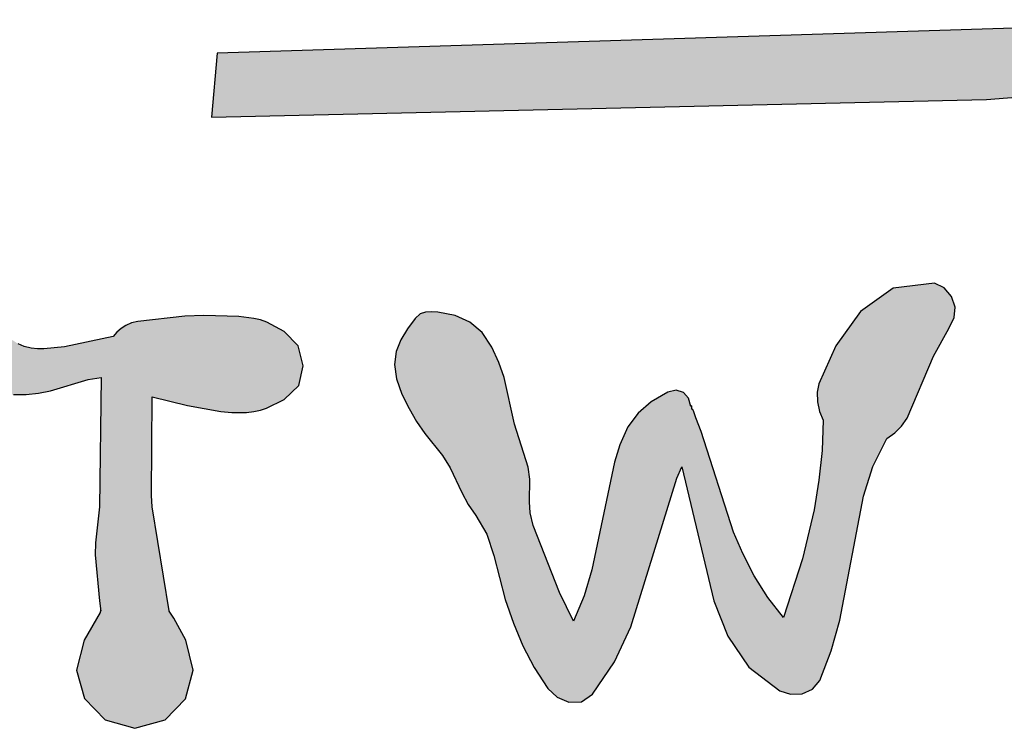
# Model space of a CAD drawing. Extents: x 1.5 to 29.6, y -198.1 to -103.6.
# Tile 34 of 35: x 20.1 to 24.8, y -109.2 to -105.9. Entities that reach past the tile are written whole.
import ezdxf

# ---------------------------------------------------------------- set-up
doc = ezdxf.new("R2010")
doc.units = 0
doc.layers.add('LAYER_3', color=7, linetype='CONTINUOUS')

# ---------------------------------------------------------------- blocks, each defined once
blk = doc.blocks.new('*U11')
at = {"layer": 'LAYER_3', "color": 1}
for points in [[(24.278, -107.8471), (24.2478, -107.1761), (24.278, -107.1545)], [(24.2855, -107.8419), (24.278, -107.1545), (24.2855, -107.1536)], [(24.278, -107.8471), (24.278, -107.1545), (24.2855, -107.8419)], [(24.3179, -107.8093), (24.2855, -107.1536), (24.3179, -107.1499)], [(24.2855, -107.8419), (24.2855, -107.1536), (24.3179, -107.8093)], [(24.3445, -107.7713), (24.3179, -107.1499), (24.3445, -107.1469)], [(24.3179, -107.8093), (24.3179, -107.1499), (24.3445, -107.7713)], [(24.4689, -107.4783), (24.3445, -107.1469), (24.4689, -107.1326)], [(24.3445, -107.7713), (24.3445, -107.1469), (24.4689, -107.4783)], [(24.4737, -107.4698), (24.4689, -107.1326), (24.4737, -107.132)], [(24.4689, -107.4783), (24.4689, -107.1326), (24.4737, -107.4698)], [(24.4737, -107.4698), (24.4737, -107.132), (24.519, -107.3878)], [(24.519, -107.3878), (24.4737, -107.132), (24.519, -107.1531)], [(24.519, -107.3878), (24.519, -107.1531), (24.5417, -107.3466)], [(24.5417, -107.3466), (24.519, -107.1531), (24.5417, -107.1803)], [(24.2478, -107.868), (24.1816, -107.2234), (24.2478, -107.1761)], [(24.2478, -107.868), (24.2478, -107.1761), (24.278, -107.8471)], [(24.5417, -107.3466), (24.5417, -107.1803), (24.5535, -107.3216)], [(24.5535, -107.3216), (24.5417, -107.1803), (24.5535, -107.1943)], [(24.5535, -107.3216), (24.5535, -107.1943), (24.5661, -107.2948)], [(24.5661, -107.2948), (24.5535, -107.1943), (24.5661, -107.2303)], [(24.1229, -108.2119), (24.0255, -107.4017), (24.1229, -107.2654)], [(24.1364, -108.1408), (24.1229, -107.2654), (24.1364, -107.2558)], [(24.1229, -108.2119), (24.1229, -107.2654), (24.1364, -108.1408)], [(24.1816, -108.0006), (24.1364, -107.2558), (24.1816, -107.2234)], [(24.1364, -108.1408), (24.1364, -107.2558), (24.1816, -108.0006)], [(24.1816, -108.0006), (24.1816, -107.2234), (24.2478, -107.868)], [(24.5661, -107.2948), (24.5661, -107.2303), (24.5712, -107.2449)], [(22.0124, -107.7762), (21.9835, -107.3383), (22.0124, -107.2992)], [(22.0191, -107.7877), (22.0124, -107.2992), (22.0191, -107.293)], [(22.0124, -107.7762), (22.0124, -107.2992), (22.0191, -107.7877)], [(22.0358, -107.8112), (22.0191, -107.293), (22.0358, -107.2774)], [(22.0191, -107.7877), (22.0191, -107.293), (22.0358, -107.8112)], [(22.0588, -107.8436), (22.0358, -107.2774), (22.0588, -107.2689)], [(22.0358, -107.8112), (22.0358, -107.2774), (22.0588, -107.8436)], [(22.0608, -107.8462), (22.0588, -107.2689), (22.0608, -107.2682)], [(22.0588, -107.8436), (22.0588, -107.2689), (22.0608, -107.8462)], [(22.0885, -107.8808), (22.0608, -107.2682), (22.0885, -107.267)], [(22.0608, -107.8462), (22.0608, -107.2682), (22.0885, -107.8808)], [(22.0885, -107.8808), (22.0885, -107.267), (22.1198, -107.92)], [(22.1198, -107.92), (22.0885, -107.267), (22.1198, -107.2693)], [(22.1198, -107.92), (22.1198, -107.2693), (22.1423, -107.9481)], [(22.1423, -107.9481), (22.1198, -107.2693), (22.1423, -107.2733)], [(22.1423, -107.9481), (22.1423, -107.2733), (22.1784, -108.0076)], [(22.1784, -108.0076), (22.1423, -107.2733), (22.1784, -107.2798)], [(22.1784, -108.0076), (22.1784, -107.2798), (22.2025, -108.059)], [(22.2025, -108.059), (22.1784, -107.2798), (22.2025, -107.2842)], [(22.2025, -108.059), (22.2025, -107.2842), (22.2331, -108.1242)], [(22.2331, -108.1242), (22.2025, -107.2842), (22.2331, -107.2981)], [(22.2331, -108.1242), (22.2331, -107.2981), (22.2633, -108.1805)], [(22.2633, -108.1805), (22.2331, -107.2981), (22.2633, -107.3119)], [(22.2633, -108.1805), (22.2633, -107.3119), (22.2723, -108.1932)], [(22.2723, -108.1932), (22.2633, -107.3119), (22.2723, -107.316)], [(21.9759, -107.7107), (21.9498, -107.3915), (21.9759, -107.3486)], [(21.9835, -107.7264), (21.9759, -107.3486), (21.9835, -107.3383)], [(21.9759, -107.7107), (21.9759, -107.3486), (21.9835, -107.7264)], [(21.9835, -107.7264), (21.9835, -107.3383), (22.0124, -107.7762)], [(22.2723, -108.1932), (22.2723, -107.316), (22.3002, -108.2332)], [(22.3002, -108.2332), (22.2723, -107.316), (22.3002, -107.3402)], [(22.3002, -108.2332), (22.3002, -107.3402), (22.3297, -108.2832)], [(22.3297, -108.2832), (22.3002, -107.3402), (22.3297, -107.3658)], [(21.9447, -107.6427), (21.9248, -107.4511), (21.9447, -107.3999)], [(21.9498, -107.6572), (21.9447, -107.3999), (21.9498, -107.3915)], [(21.9447, -107.6427), (21.9447, -107.3999), (21.9498, -107.6572)], [(21.9498, -107.6572), (21.9498, -107.3915), (21.9759, -107.7107)], [(22.3297, -108.2832), (22.3297, -107.3658), (22.3521, -108.3213)], [(22.3521, -108.3213), (22.3297, -107.3658), (22.3521, -107.3995)], [(22.3521, -108.3213), (22.3521, -107.3995), (22.3756, -108.3917)], [(22.3756, -108.3917), (22.3521, -107.3995), (22.3756, -107.4349)], [(24.0255, -108.7293), (24.0063, -107.4285), (24.0255, -107.4017)], [(24.0255, -108.7293), (24.0255, -107.4017), (24.1229, -108.2119)], [(21.9248, -107.5857), (21.9231, -107.4555), (21.9248, -107.4511)], [(21.9248, -107.5857), (21.9248, -107.4511), (21.9447, -107.6427)], [(22.3756, -108.3917), (22.3756, -107.4349), (22.3861, -108.4231)], [(22.3861, -108.4231), (22.3756, -107.4349), (22.3861, -107.4579)], [(24.0063, -108.7975), (23.9846, -107.4768), (24.0063, -107.4285)], [(24.0063, -108.7975), (24.0063, -107.4285), (24.0255, -108.7293)], [(21.9231, -107.5739), (21.9149, -107.5174), (21.9231, -107.4555)], [(21.9231, -107.5739), (21.9231, -107.4555), (21.9248, -107.5857)], [(22.3861, -108.4231), (22.3861, -107.4579), (22.4086, -108.5107)], [(22.4086, -108.5107), (22.3861, -107.4579), (22.4086, -107.5073)], [(23.9846, -108.8742), (23.9459, -107.5635), (23.9846, -107.4768)], [(23.9846, -108.8742), (23.9846, -107.4768), (24.0063, -108.7975)], [(22.4086, -108.5107), (22.4086, -107.5073), (22.4337, -108.6088)], [(22.4337, -108.6088), (22.4086, -107.5073), (22.4337, -107.5794)], [(22.4337, -108.6088), (22.4337, -107.5794), (22.4394, -108.6311)], [(22.4394, -108.6311), (22.4337, -107.5794), (22.4394, -107.605)], [(23.9408, -107.7697), (23.9295, -107.6), (23.9408, -107.5748)], [(23.9459, -107.7818), (23.9408, -107.5748), (23.9459, -107.5635)], [(23.9408, -107.7697), (23.9408, -107.5748), (23.9459, -107.7818)], [(23.9459, -108.9732), (23.9459, -107.5635), (23.9846, -108.8742)], [(22.4394, -108.6311), (22.4394, -107.605), (22.4786, -108.7431)], [(22.4786, -108.7431), (22.4394, -107.605), (22.4786, -107.7806)], [(23.2498, -108.0665), (23.2093, -107.648), (23.2498, -107.6383)], [(23.2498, -108.0665), (23.2498, -107.6383), (23.253, -108.0562)], [(23.253, -108.0562), (23.2498, -107.6383), (23.253, -107.6394)], [(23.253, -108.0562), (23.253, -107.6394), (23.2755, -108.0021)], [(23.2755, -108.0021), (23.253, -107.6394), (23.2755, -107.647)], [(23.926, -107.7297), (23.9184, -107.6445), (23.926, -107.608)], [(23.9261, -107.7305), (23.926, -107.608), (23.9261, -107.6076)], [(23.926, -107.7297), (23.926, -107.608), (23.9261, -107.7305)], [(23.928, -107.7395), (23.9261, -107.6076), (23.928, -107.6033)], [(23.9261, -107.7305), (23.9261, -107.6076), (23.928, -107.7395)], [(23.9295, -107.7431), (23.928, -107.6033), (23.9295, -107.6)], [(23.928, -107.7395), (23.928, -107.6033), (23.9295, -107.7431)], [(23.9295, -107.7431), (23.9295, -107.6), (23.9408, -107.7697)], [(23.2093, -108.1974), (23.1307, -107.6948), (23.2093, -107.648)], [(23.2093, -108.1974), (23.2093, -107.648), (23.2498, -108.0665)], [(23.2755, -108.0021), (23.2755, -107.647), (23.2841, -108.0381)], [(23.2841, -108.0381), (23.2755, -107.647), (23.2841, -107.6499)], [(23.2841, -108.0381), (23.2841, -107.6499), (23.3084, -108.1389)], [(23.3084, -108.1389), (23.2841, -107.6499), (23.3084, -107.6775)], [(23.3084, -108.1389), (23.3084, -107.6775), (23.3186, -108.1814)], [(23.3186, -108.1814), (23.3084, -107.6775), (23.3186, -107.7157)], [(23.9184, -107.6939), (23.9175, -107.6488), (23.9184, -107.6445)], [(23.9184, -107.6939), (23.9184, -107.6445), (23.926, -107.7297)], [(23.1307, -108.452), (23.0686, -107.7479), (23.1307, -107.6948)], [(23.1307, -108.452), (23.1307, -107.6948), (23.2093, -108.1974)], [(23.3228, -108.1988), (23.3186, -107.7157), (23.3228, -107.7133)], [(23.3186, -108.1814), (23.3186, -107.7157), (23.3228, -108.1988)], [(23.3228, -107.7162), (23.3228, -107.7133), (23.323, -107.7132)], [(23.3228, -107.717), (23.3228, -107.7133), (23.3228, -107.7162)], [(23.3228, -107.7162), (23.3228, -107.7133), (23.3228, -107.7133)], [(23.3228, -108.1988), (23.3228, -107.717), (23.3228, -108.199)], [(23.3228, -108.199), (23.3228, -107.717), (23.3228, -107.7285)], [(23.3228, -108.199), (23.3228, -107.7285), (23.323, -108.1997)], [(23.323, -108.1997), (23.3228, -107.7285), (23.323, -107.7286)], [(23.323, -108.1997), (23.323, -107.7286), (23.3277, -108.2194)], [(23.3277, -108.2194), (23.323, -107.7286), (23.3277, -107.7298)], [(23.3277, -108.2194), (23.3277, -107.7298), (23.3333, -108.2425)], [(23.3333, -108.2425), (23.3277, -107.7298), (23.3333, -107.7422)], [(23.0686, -108.6527), (23.035, -107.7935), (23.0686, -107.7479)], [(23.0686, -108.6527), (23.0686, -107.7479), (23.1307, -108.452)], [(23.3333, -108.2425), (23.3333, -107.7422), (23.3427, -108.2817)], [(23.3427, -108.2817), (23.3333, -107.7422), (23.3427, -107.7703)], [(23.3427, -108.2817), (23.3427, -107.7703), (23.3684, -108.3887)], [(23.3684, -108.3887), (23.3427, -107.7703), (23.3684, -107.8353)], [(22.4786, -108.7431), (22.4786, -107.7806), (22.4829, -108.7537)], [(22.4829, -108.7537), (22.4786, -107.7806), (22.4829, -107.8002)], [(22.4829, -108.7537), (22.4829, -107.8002), (22.5232, -108.851)], [(22.5232, -108.851), (22.4829, -107.8002), (22.5232, -107.9277)], [(23.0203, -108.7929), (22.9829, -107.8974), (23.0203, -107.8133)], [(23.035, -108.7616), (23.0203, -107.8133), (23.035, -107.7935)], [(23.0203, -108.7929), (23.0203, -107.8133), (23.035, -108.7616)], [(23.035, -108.7616), (23.035, -107.7935), (23.0686, -108.6527)], [(23.9459, -108.9732), (23.9408, -107.9242), (23.9459, -107.7818)], [(23.3684, -108.3887), (23.3684, -107.8353), (23.4283, -108.6376)], [(23.4283, -108.6376), (23.3684, -107.8353), (23.4283, -108.0222)], [(22.9829, -108.8728), (22.9578, -107.979), (22.9829, -107.8974)], [(22.9829, -108.8728), (22.9829, -107.8974), (23.0203, -108.7929)], [(22.5232, -108.851), (22.5232, -107.9277), (22.5474, -108.8983)], [(22.5474, -108.8983), (22.5232, -107.9277), (22.5474, -108.0045)], [(23.9408, -108.9862), (23.9295, -108.0325), (23.9408, -107.9242)], [(23.9408, -108.9862), (23.9408, -107.9242), (23.9459, -108.9732)], [(22.5474, -108.8983), (22.5474, -108.0045), (22.5548, -108.9127)], [(22.5548, -108.9127), (22.5474, -108.0045), (22.5548, -108.0541)], [(22.9572, -108.9274), (22.8523, -108.4795), (22.9572, -107.9809)], [(22.9578, -108.9265), (22.9572, -107.9809), (22.9578, -107.979)], [(22.9572, -108.9274), (22.9572, -107.9809), (22.9578, -108.9265)], [(22.9578, -108.9265), (22.9578, -107.979), (22.9829, -108.8728)], [(22.5548, -108.1686), (22.5548, -108.0541), (22.5558, -108.0608)], [(23.4283, -108.6376), (23.4283, -108.0222), (23.4939, -108.8059)], [(23.4939, -108.8059), (23.4283, -108.0222), (23.4939, -108.2269)], [(23.928, -109.0168), (23.9261, -108.0654), (23.928, -108.047)], [(23.9295, -109.015), (23.928, -108.047), (23.9295, -108.0325)], [(23.928, -109.0168), (23.928, -108.047), (23.9295, -109.015)], [(23.9295, -109.015), (23.9295, -108.0325), (23.9408, -108.9862)], [(23.926, -109.0194), (23.9184, -108.1121), (23.926, -108.0664)], [(23.9261, -109.0192), (23.926, -108.0664), (23.9261, -108.0654)], [(23.926, -109.0194), (23.926, -108.0664), (23.9261, -109.0192)], [(23.9261, -109.0192), (23.9261, -108.0654), (23.928, -109.0168)], [(23.9175, -109.0296), (23.9028, -108.2055), (23.9175, -108.1174)], [(23.9184, -109.0286), (23.9175, -108.1174), (23.9184, -108.1121)], [(23.9175, -109.0296), (23.9175, -108.1174), (23.9184, -109.0286)], [(23.9184, -109.0286), (23.9184, -108.1121), (23.926, -109.0194)], [(22.5548, -108.9127), (22.5548, -108.1686), (22.5558, -108.9146)], [(22.5558, -108.9146), (22.5548, -108.1686), (22.5558, -108.1866)], [(22.5558, -108.9146), (22.5558, -108.1866), (22.5576, -108.9182)], [(22.5576, -108.9182), (22.5558, -108.1866), (22.5576, -108.2198)], [(22.5576, -108.9182), (22.5576, -108.2198), (22.5713, -108.9448)], [(22.5713, -108.9448), (22.5576, -108.2198), (22.5713, -108.2798)], [(23.4939, -108.8059), (23.4939, -108.2269), (23.521, -108.8454)], [(23.521, -108.8454), (23.4939, -108.2269), (23.521, -108.3114)], [(23.895, -109.0568), (23.8476, -108.4383), (23.895, -108.2383)], [(23.9028, -109.0474), (23.895, -108.2383), (23.9028, -108.2055)], [(23.895, -109.0568), (23.895, -108.2383), (23.9028, -109.0474)], [(23.9028, -109.0474), (23.9028, -108.2055), (23.9175, -109.0296)], [(22.5713, -108.9448), (22.5713, -108.2798), (22.5763, -108.9546)], [(22.5763, -108.9546), (22.5713, -108.2798), (22.5763, -108.2925)], [(22.5763, -108.9546), (22.5763, -108.2925), (22.6409, -109.0536)], [(22.6409, -109.0536), (22.5763, -108.2925), (22.6409, -108.4561)], [(23.521, -108.8454), (23.521, -108.3114), (23.5646, -108.9088)], [(23.5646, -108.9088), (23.521, -108.3114), (23.5646, -108.4129)], [(23.5646, -108.9088), (23.5646, -108.4129), (23.594, -108.9517)], [(23.594, -108.9517), (23.5646, -108.4129), (23.594, -108.4698)], [(22.6409, -109.0536), (22.6409, -108.4561), (22.685, -109.0948)], [(22.685, -109.0948), (22.6409, -108.4561), (22.685, -108.5678)], [(22.8523, -109.0809), (22.8501, -108.49), (22.8523, -108.4795)], [(22.8523, -109.0809), (22.8523, -108.4795), (22.9572, -108.9274)], [(23.594, -108.9517), (23.594, -108.4698), (23.6192, -108.9711)], [(23.6192, -108.9711), (23.594, -108.4698), (23.6192, -108.5186)], [(23.8459, -109.0781), (23.7914, -108.6129), (23.8459, -108.4437)], [(23.8476, -109.0774), (23.8459, -108.4437), (23.8476, -108.4383)], [(23.8459, -109.0781), (23.8459, -108.4437), (23.8476, -109.0774)], [(23.8476, -109.0774), (23.8476, -108.4383), (23.895, -109.0568)], [(22.8501, -109.0824), (22.8129, -108.6144), (22.8501, -108.49)], [(22.8501, -109.0824), (22.8501, -108.49), (22.8523, -109.0809)], [(23.6192, -108.9711), (23.6192, -108.5186), (23.684, -109.0209)], [(23.684, -109.0209), (23.6192, -108.5186), (23.684, -108.6219)], [(22.685, -109.0948), (22.685, -108.5678), (22.697, -109.0998)], [(22.697, -109.0998), (22.685, -108.5678), (22.697, -108.5982)], [(22.697, -109.0998), (22.697, -108.5982), (22.7412, -109.1183)], [(22.7412, -109.1183), (22.697, -108.5982), (22.7412, -108.6884)], [(22.8129, -109.1077), (22.8002, -108.6449), (22.8129, -108.6144)], [(22.8129, -109.1077), (22.8129, -108.6144), (22.8501, -109.0824)], [(23.7914, -109.0803), (23.758, -108.7166), (23.7914, -108.6129)], [(23.7914, -109.0803), (23.7914, -108.6129), (23.8459, -109.0781)], [(22.8002, -109.1163), (22.7633, -108.7334), (22.8002, -108.6449)], [(22.8002, -109.1163), (22.8002, -108.6449), (22.8129, -109.1077)], [(23.684, -109.0209), (23.684, -108.6219), (23.7407, -109.0645)], [(23.7407, -109.0645), (23.684, -108.6219), (23.7407, -108.6945)], [(22.7412, -109.1183), (22.7412, -108.6884), (22.7633, -109.1176)], [(22.7633, -109.1176), (22.7412, -108.6884), (22.7633, -108.7334)], [(23.7407, -109.0645), (23.7407, -108.6945), (23.758, -109.0699)], [(23.758, -109.0699), (23.7407, -108.6945), (23.758, -108.7166)], [(22.7633, -109.1176), (22.7633, -108.7334), (22.8002, -109.1163)], [(23.758, -109.0699), (23.758, -108.7166), (23.7914, -109.0803)]]:
    blk.add_solid(points, dxfattribs=at)
blk = doc.blocks.new('*U12')
at = {"layer": 'LAYER_3', "color": 1}
for points in [[(20.6981, -109.2386), (20.6849, -107.3161), (20.6981, -107.3126)], [(20.763, -109.2205), (20.6981, -107.3126), (20.763, -107.3054)], [(20.6981, -109.2386), (20.6981, -107.3126), (20.763, -109.2205)], [(20.7665, -107.687), (20.763, -107.3054), (20.7665, -107.305)], [(20.763, -108.1381), (20.763, -107.3054), (20.7665, -107.687)], [(20.7665, -107.687), (20.7665, -107.305), (20.7666, -107.6703)], [(20.7666, -107.6703), (20.7665, -107.305), (20.7666, -107.305)], [(20.8271, -107.6852), (20.7666, -107.305), (20.8271, -107.2982)], [(20.7666, -107.6703), (20.7666, -107.305), (20.8271, -107.6852)], [(20.8467, -107.69), (20.8271, -107.2982), (20.8467, -107.296)], [(20.8271, -107.6852), (20.8271, -107.2982), (20.8467, -107.69)], [(20.8467, -107.69), (20.8467, -107.296), (20.8468, -107.69)], [(20.8468, -107.69), (20.8467, -107.296), (20.8468, -107.296)], [(20.8468, -107.69), (20.8468, -107.296), (20.8469, -107.69)], [(20.8469, -107.69), (20.8468, -107.296), (20.8469, -107.296)], [(20.8682, -107.6953), (20.8469, -107.296), (20.8682, -107.2937)], [(20.8469, -107.69), (20.8469, -107.296), (20.8682, -107.6953)], [(20.9216, -107.7084), (20.8682, -107.2937), (20.9216, -107.2877)], [(20.8682, -107.6953), (20.8682, -107.2937), (20.9216, -107.7084)], [(20.9235, -107.7089), (20.9216, -107.2877), (20.9235, -107.2876)], [(20.9216, -107.7084), (20.9216, -107.2877), (20.9235, -107.7089)], [(20.9235, -107.7089), (20.9235, -107.2876), (20.9251, -107.7092)], [(20.9251, -107.7092), (20.9235, -107.2876), (20.9251, -107.2876)], [(20.9337, -107.7114), (20.9251, -107.2876), (20.9337, -107.2872)], [(20.9251, -107.7092), (20.9251, -107.2876), (20.9337, -107.7114)], [(20.9606, -107.7161), (20.9337, -107.2872), (20.9606, -107.2861)], [(20.9337, -107.7114), (20.9337, -107.2872), (20.9606, -107.7161)], [(21.0103, -107.7248), (20.9606, -107.2861), (21.0103, -107.2841)], [(20.9606, -107.7161), (20.9606, -107.2861), (21.0103, -107.7248)], [(21.0103, -107.7248), (21.0103, -107.2841), (21.0919, -107.7392)], [(21.0919, -107.7392), (21.0103, -107.2841), (21.0919, -107.2865)], [(21.0919, -107.7392), (21.0919, -107.2865), (21.1443, -107.744)], [(21.1443, -107.744), (21.0919, -107.2865), (21.1443, -107.288)], [(21.1443, -107.744), (21.1443, -107.288), (21.1765, -107.745)], [(21.1765, -107.745), (21.1443, -107.288), (21.1765, -107.2889)], [(21.1765, -107.745), (21.1765, -107.2889), (21.1776, -107.745)], [(21.1776, -107.745), (21.1765, -107.2889), (21.1776, -107.289)], [(21.1776, -107.745), (21.1776, -107.289), (21.2129, -107.744)], [(21.2129, -107.744), (21.1776, -107.289), (21.2129, -107.2938)], [(21.2129, -107.744), (21.2129, -107.2938), (21.2474, -107.7406)], [(21.2474, -107.7406), (21.2129, -107.2938), (21.2474, -107.2984)], [(21.2474, -107.7406), (21.2474, -107.2984), (21.2477, -107.7406)], [(21.2477, -107.7406), (21.2474, -107.2984), (21.2477, -107.2985)], [(21.2477, -107.7406), (21.2477, -107.2985), (21.2797, -107.7341)], [(21.2797, -107.7341), (21.2477, -107.2985), (21.2797, -107.3057)], [(21.2797, -107.7341), (21.2797, -107.3057), (21.308, -107.7241)], [(21.308, -107.7241), (21.2797, -107.3057), (21.308, -107.3161)], [(19.8917, -107.6844), (19.8548, -107.3868), (19.8917, -107.3571)], [(19.905, -107.6908), (19.8917, -107.3571), (19.905, -107.3513)], [(19.8917, -107.6844), (19.8917, -107.3571), (19.905, -107.6908)], [(19.9379, -107.6978), (19.905, -107.3513), (19.9379, -107.337)], [(19.905, -107.6908), (19.905, -107.3513), (19.9379, -107.6978)], [(19.9379, -107.6978), (19.9379, -107.337), (19.9485, -107.7)], [(19.9485, -107.7), (19.9379, -107.337), (19.9485, -107.3373)], [(19.9485, -107.7), (19.9485, -107.3373), (19.9871, -107.6956)], [(19.9871, -107.6956), (19.9485, -107.3373), (19.9871, -107.3382)], [(19.9871, -107.6956), (19.9871, -107.3382), (19.9878, -107.6953)], [(19.9878, -107.6953), (19.9871, -107.3382), (19.9878, -107.3383)], [(19.9878, -107.6953), (19.9878, -107.3383), (20.0207, -107.6801)], [(20.0207, -107.6801), (19.9878, -107.3383), (20.0207, -107.3496)], [(20.0207, -107.6801), (20.0207, -107.3496), (20.0361, -107.667)], [(20.0361, -107.667), (20.0207, -107.3496), (20.0361, -107.3549)], [(20.0361, -107.667), (20.0361, -107.3549), (20.0488, -107.6561)], [(20.0488, -107.6561), (20.0361, -107.3549), (20.0488, -107.363)], [(20.6192, -109.2238), (20.5995, -107.3643), (20.6192, -107.3467)], [(20.642, -109.2302), (20.6192, -107.3467), (20.642, -107.3318)], [(20.6192, -109.2238), (20.6192, -107.3467), (20.642, -109.2302)], [(20.6689, -109.2378), (20.642, -107.3318), (20.6689, -107.3203)], [(20.642, -109.2302), (20.642, -107.3318), (20.6689, -109.2378)], [(20.6849, -109.2423), (20.6689, -107.3203), (20.6849, -107.3161)], [(20.6689, -109.2378), (20.6689, -107.3203), (20.6849, -109.2423)], [(20.6849, -109.2423), (20.6849, -107.3161), (20.6981, -109.2386)], [(21.308, -107.7241), (21.308, -107.3161), (21.3089, -107.7237)], [(21.3089, -107.7237), (21.308, -107.3161), (21.3089, -107.3164)], [(21.3089, -107.7237), (21.3089, -107.3164), (21.391, -107.6833)], [(21.391, -107.6833), (21.3089, -107.3164), (21.391, -107.3612)], [(19.8487, -107.6613), (19.8141, -107.4276), (19.8487, -107.3917)], [(19.8548, -107.6664), (19.8487, -107.3917), (19.8548, -107.3868)], [(19.8487, -107.6613), (19.8487, -107.3917), (19.8548, -107.6664)], [(19.8548, -107.6664), (19.8548, -107.3868), (19.8917, -107.6844)], [(20.0488, -107.6561), (20.0488, -107.363), (20.0773, -107.6578)], [(20.0773, -107.6578), (20.0488, -107.363), (20.0773, -107.381)], [(20.0773, -107.6578), (20.0773, -107.381), (20.1044, -107.6595)], [(20.1044, -107.6595), (20.0773, -107.381), (20.1044, -107.4018)], [(20.1044, -107.6595), (20.1044, -107.4018), (20.1088, -107.6597)], [(20.1088, -107.6597), (20.1044, -107.4018), (20.1088, -107.4046)], [(20.1088, -107.6597), (20.1088, -107.4046), (20.1308, -107.6594)], [(20.1308, -107.6594), (20.1088, -107.4046), (20.1308, -107.4188)], [(20.4968, -107.5832), (20.4628, -107.4095), (20.4968, -107.4022)], [(20.4978, -107.5831), (20.4968, -107.4022), (20.4978, -107.4019)], [(20.4968, -107.5832), (20.4968, -107.4022), (20.4978, -107.5831)], [(20.5161, -107.5803), (20.4978, -107.4019), (20.5161, -107.398)], [(20.4978, -107.5831), (20.4978, -107.4019), (20.5161, -107.5803)], [(20.5164, -107.5802), (20.5161, -107.398), (20.5164, -107.3979)], [(20.5161, -107.5803), (20.5161, -107.398), (20.5164, -107.5802)], [(20.5199, -107.5797), (20.5164, -107.3979), (20.5199, -107.3972)], [(20.5164, -107.5802), (20.5164, -107.3979), (20.5199, -107.5797)], [(20.5219, -107.5794), (20.5199, -107.3972), (20.5219, -107.3967)], [(20.5199, -107.5797), (20.5199, -107.3972), (20.5219, -107.5794)], [(20.5223, -107.5793), (20.5219, -107.3967), (20.5223, -107.3966)], [(20.5219, -107.5794), (20.5219, -107.3967), (20.5223, -107.5793)], [(20.523, -107.5792), (20.5223, -107.3966), (20.523, -107.3965)], [(20.5223, -107.5793), (20.5223, -107.3966), (20.523, -107.5792)], [(20.5235, -107.5792), (20.523, -107.3965), (20.5235, -107.3964)], [(20.523, -107.5792), (20.523, -107.3965), (20.5235, -107.5792)], [(20.524, -107.5791), (20.5235, -107.3964), (20.524, -107.3963)], [(20.5235, -107.5792), (20.5235, -107.3964), (20.524, -107.5791)], [(20.5434, -109.2025), (20.524, -107.3963), (20.5434, -107.3921)], [(20.524, -109.1824), (20.524, -107.3963), (20.5434, -109.2025)], [(20.5817, -109.2133), (20.5434, -107.3921), (20.5817, -107.3838)], [(20.5434, -109.2025), (20.5434, -107.3921), (20.5817, -109.2133)], [(20.5995, -109.2183), (20.5817, -107.3838), (20.5995, -107.3643)], [(20.5817, -109.2133), (20.5817, -107.3838), (20.5995, -109.2183)], [(20.5995, -109.2183), (20.5995, -107.3643), (20.6192, -109.2238)], [(21.391, -107.6833), (21.391, -107.3612), (21.4584, -107.619)], [(21.4584, -107.619), (21.391, -107.3612), (21.4584, -107.429)], [(19.8118, -107.6281), (19.7868, -107.4741), (19.8118, -107.43)], [(19.8141, -107.6319), (19.8118, -107.43), (19.8141, -107.4276)], [(19.8118, -107.6281), (19.8118, -107.43), (19.8141, -107.6319)], [(19.8141, -107.6319), (19.8141, -107.4276), (19.8487, -107.6613)], [(20.1308, -107.6594), (20.1308, -107.4188), (20.1594, -107.6591)], [(20.1594, -107.6591), (20.1308, -107.4188), (20.1594, -107.4316)], [(20.1594, -107.6591), (20.1594, -107.4316), (20.1685, -107.659)], [(20.1685, -107.659), (20.1594, -107.4316), (20.1685, -107.4338)], [(20.1685, -107.659), (20.1685, -107.4338), (20.193, -107.6565)], [(20.193, -107.6565), (20.1685, -107.4338), (20.193, -107.4398)], [(20.193, -107.6565), (20.193, -107.4398), (20.223, -107.6535)], [(20.223, -107.6535), (20.193, -107.4398), (20.223, -107.4428)], [(20.223, -107.6535), (20.223, -107.4428), (20.2273, -107.6531)], [(20.2273, -107.6531), (20.223, -107.4428), (20.2273, -107.4429)], [(20.2273, -107.6531), (20.2273, -107.4429), (20.2534, -107.6478)], [(20.2534, -107.6478), (20.2273, -107.4429), (20.2534, -107.4429)], [(20.2844, -107.6415), (20.2534, -107.4429), (20.2844, -107.44)], [(20.2534, -107.6478), (20.2534, -107.4429), (20.2844, -107.6415)], [(20.3505, -107.6218), (20.2844, -107.44), (20.3505, -107.4338)], [(20.2844, -107.6415), (20.2844, -107.44), (20.3505, -107.6218)], [(20.4076, -107.6048), (20.3505, -107.4338), (20.4076, -107.4214)], [(20.3505, -107.6218), (20.3505, -107.4338), (20.4076, -107.6048)], [(20.4447, -107.5938), (20.4076, -107.4214), (20.4447, -107.4134)], [(20.4076, -107.6048), (20.4076, -107.4214), (20.4447, -107.5938)], [(20.4458, -107.5935), (20.4447, -107.4134), (20.4458, -107.4132)], [(20.4447, -107.5938), (20.4447, -107.4134), (20.4458, -107.5935)], [(20.4628, -107.5884), (20.4458, -107.4132), (20.4628, -107.4095)], [(20.4458, -107.5935), (20.4458, -107.4132), (20.4628, -107.5884)], [(20.4628, -107.5884), (20.4628, -107.4095), (20.4968, -107.5832)], [(21.4584, -107.619), (21.4584, -107.429), (21.4606, -107.6169)], [(21.4606, -107.6169), (21.4584, -107.429), (21.4606, -107.4376)], [(21.4606, -107.6169), (21.4606, -107.4376), (21.4823, -107.5232)], [(19.7861, -107.5832), (19.7766, -107.5308), (19.7861, -107.4752)], [(19.7868, -107.5868), (19.7861, -107.4752), (19.7868, -107.4741)], [(19.7861, -107.5832), (19.7861, -107.4752), (19.7868, -107.5868)], [(19.7868, -107.5868), (19.7868, -107.4741), (19.8118, -107.6281)], [(20.524, -109.1824), (20.5235, -107.6223), (20.524, -107.5791)], [(20.5235, -108.6861), (20.523, -107.662), (20.5235, -107.6223)], [(20.5235, -109.1818), (20.5235, -107.6223), (20.524, -109.1824)], [(20.523, -108.6829), (20.5223, -107.7156), (20.523, -107.662)], [(20.523, -108.6829), (20.523, -107.662), (20.5235, -108.6861)], [(20.5223, -108.6785), (20.5219, -107.7449), (20.5223, -107.7156)], [(20.5223, -108.6785), (20.5223, -107.7156), (20.523, -108.6829)], [(20.5219, -108.6762), (20.5199, -107.9091), (20.5219, -107.7449)], [(20.5219, -108.6762), (20.5219, -107.7449), (20.5223, -108.6785)], [(20.5199, -108.6629), (20.5164, -108.1924), (20.5199, -107.9091)], [(20.5199, -108.6629), (20.5199, -107.9091), (20.5219, -108.6762)], [(20.763, -109.2205), (20.763, -108.1381), (20.7665, -109.2195)], [(20.7665, -109.2195), (20.763, -108.1381), (20.7665, -108.1924)], [(20.5161, -108.6384), (20.4978, -108.3624), (20.5161, -108.1948)], [(20.5164, -108.64), (20.5161, -108.1948), (20.5164, -108.1924)], [(20.5161, -108.6384), (20.5161, -108.1948), (20.5164, -108.64)], [(20.5164, -108.64), (20.5164, -108.1924), (20.5199, -108.6629)], [(20.7665, -109.2195), (20.7665, -108.1924), (20.7666, -109.2195)], [(20.7666, -109.2195), (20.7665, -108.1924), (20.7666, -108.1932)], [(20.7666, -109.2195), (20.7666, -108.1932), (20.8271, -109.2026)], [(20.8271, -109.2026), (20.7666, -108.1932), (20.8271, -108.5643)], [(20.4978, -108.4317), (20.4968, -108.42), (20.4978, -108.3624)], [(20.4978, -108.4317), (20.4978, -108.3624), (20.5161, -108.6384)], [(20.8271, -109.2026), (20.8271, -108.5643), (20.8467, -109.1821)], [(20.8467, -109.1821), (20.8271, -108.5643), (20.8467, -108.6846)], [(20.5161, -109.1742), (20.4978, -108.7308), (20.5161, -108.6989)], [(20.5164, -109.1745), (20.5161, -108.6989), (20.5164, -108.6985)], [(20.5161, -109.1742), (20.5161, -108.6989), (20.5164, -109.1745)], [(20.5199, -109.1781), (20.5164, -108.6985), (20.5199, -108.6923)], [(20.5164, -109.1745), (20.5164, -108.6985), (20.5199, -109.1781)], [(20.5219, -109.1803), (20.5199, -108.6923), (20.5219, -108.6824)], [(20.5199, -109.1781), (20.5199, -108.6923), (20.5219, -109.1803)], [(20.5219, -109.1803), (20.5219, -108.6824), (20.5223, -109.1806)], [(20.5223, -109.1806), (20.5219, -108.6824), (20.5223, -108.6829)], [(20.5223, -109.1806), (20.5223, -108.6829), (20.523, -109.1813)], [(20.523, -109.1813), (20.5223, -108.6829), (20.523, -108.6869)], [(20.5235, -109.1818), (20.523, -108.6869), (20.5235, -108.6861)], [(20.523, -109.1813), (20.523, -108.6869), (20.5235, -109.1818)], [(20.8467, -108.6858), (20.8467, -108.6846), (20.8468, -108.6855)], [(20.8468, -108.6855), (20.8467, -108.6846), (20.8468, -108.685)], [(20.8467, -109.1821), (20.8467, -108.6858), (20.8468, -109.182)], [(20.8468, -109.182), (20.8467, -108.6858), (20.8468, -108.6863)], [(20.8468, -108.6855), (20.8468, -108.685), (20.8469, -108.6853)], [(20.8468, -109.182), (20.8468, -108.6863), (20.8469, -109.182)], [(20.8469, -109.182), (20.8468, -108.6863), (20.8469, -108.6864)], [(20.8469, -109.182), (20.8469, -108.6864), (20.8682, -109.1596)], [(20.8682, -109.1596), (20.8469, -108.6864), (20.8682, -108.7192)], [(20.4968, -109.1542), (20.4628, -108.792), (20.4968, -108.7326)], [(20.4978, -109.1553), (20.4968, -108.7326), (20.4978, -108.7308)], [(20.4968, -109.1542), (20.4968, -108.7326), (20.4978, -109.1553)], [(20.4978, -109.1553), (20.4978, -108.7308), (20.5161, -109.1742)], [(20.8682, -109.1596), (20.8682, -108.7192), (20.9216, -109.1037)], [(20.9216, -109.1037), (20.8682, -108.7192), (20.9216, -108.8174)], [(20.4628, -109.119), (20.4458, -108.8218), (20.4628, -108.792)], [(20.4628, -109.119), (20.4628, -108.792), (20.4968, -109.1542)], [(20.4447, -109.0975), (20.4076, -108.966), (20.4447, -108.8237)], [(20.4458, -109.1013), (20.4447, -108.8237), (20.4458, -108.8218)], [(20.4447, -109.0975), (20.4447, -108.8237), (20.4458, -109.1013)], [(20.4458, -109.1013), (20.4458, -108.8218), (20.4628, -109.119)], [(20.9216, -109.1037), (20.9216, -108.8174), (20.9235, -109.1017)], [(20.9235, -109.1017), (20.9216, -108.8174), (20.9235, -108.8209)], [(20.9235, -109.1017), (20.9235, -108.8209), (20.9251, -109.0961)], [(20.9251, -109.0961), (20.9235, -108.8209), (20.9251, -108.8237)], [(20.9251, -109.0961), (20.9251, -108.8237), (20.9337, -109.0645)], [(20.9337, -109.0645), (20.9251, -108.8237), (20.9337, -108.8585)], [(20.9337, -109.0645), (20.9337, -108.8585), (20.9606, -108.9664)]]:
    blk.add_solid(points, dxfattribs=at)
blk = doc.blocks.new('*U15')
at = {"layer": 'LAYER_3', "color": 1}
for points in [[(24.2018, -106.2721), (21.8891, -106.0152), (24.2018, -105.9423)], [(24.3951, -106.2677), (24.2018, -105.9423), (24.3951, -105.9362)], [(24.2018, -106.2721), (24.2018, -105.9423), (24.3951, -106.2677)], [(24.5044, -106.2652), (24.3951, -105.9362), (24.5044, -105.9327)], [(24.3951, -106.2677), (24.3951, -105.9362), (24.5044, -106.2652)], [(24.5786, -106.2635), (24.5044, -105.9327), (24.5786, -105.9304)], [(24.5044, -106.2652), (24.5044, -105.9327), (24.5786, -106.2635)], [(24.6511, -106.2618), (24.5786, -105.9304), (24.6511, -105.9281)], [(24.5786, -106.2635), (24.5786, -105.9304), (24.6511, -106.2618)], [(24.6894, -106.261), (24.6511, -105.9281), (24.6894, -105.9269)], [(24.6511, -106.2618), (24.6511, -105.9281), (24.6894, -106.261)], [(24.7197, -106.2603), (24.6894, -105.9269), (24.7197, -105.9259)], [(24.6894, -106.261), (24.6894, -105.9269), (24.7197, -106.2603)], [(24.79, -106.2547), (24.7197, -105.9259), (24.79, -105.9237)], [(24.7197, -106.2603), (24.7197, -105.9259), (24.79, -106.2547)], [(24.7933, -106.2544), (24.79, -105.9237), (24.7933, -105.9236)], [(24.79, -106.2547), (24.79, -105.9237), (24.7933, -106.2544)], [(24.8836, -106.2472), (24.7933, -105.9236), (24.8836, -105.9207)], [(24.7933, -106.2544), (24.7933, -105.9236), (24.8836, -106.2472)], [(21.0746, -106.3433), (21.048, -106.3439), (21.0746, -106.0409)], [(21.8203, -106.3263), (21.0746, -106.0409), (21.8203, -106.0174)], [(21.0746, -106.3433), (21.0746, -106.0409), (21.8203, -106.3263)], [(21.8891, -106.3247), (21.8203, -106.0174), (21.8891, -106.0152)], [(21.8203, -106.3263), (21.8203, -106.0174), (21.8891, -106.3247)], [(21.8891, -106.3247), (21.8891, -106.0152), (24.2018, -106.2721)]]:
    blk.add_solid(points, dxfattribs=at)
blk = doc.blocks.new('BLOCK_2')
at = {"layer": 'LAYER_3'}
for points in [[(26.1106, -105.882), (21.0746, -106.0409), (21.048, -106.3439), (24.7197, -106.2603), (25.6163, -106.1887)], [(22.5474, -108.0045), (22.4829, -107.8002), (22.4337, -107.5794), (22.4086, -107.5073), (22.3756, -107.4349), (22.3297, -107.3658), (22.2723, -107.316), (22.2025, -107.2842), (22.1198, -107.2693), (22.0885, -107.267), (22.0608, -107.2682), (22.0358, -107.2774), (22.0124, -107.2992), (21.9759, -107.3486), (21.9447, -107.3999), (21.9231, -107.4555), (21.9149, -107.5174), (21.9248, -107.5857), (21.9498, -107.6572), (21.9835, -107.7264), (22.0191, -107.7877), (22.0588, -107.8436), (22.1423, -107.9481), (22.1784, -108.0076), (22.2331, -108.1242), (22.2633, -108.1805), (22.3002, -108.2332), (22.3521, -108.3213), (22.3861, -108.4231), (22.4394, -108.6311), (22.4786, -108.7431), (22.5232, -108.851), (22.5763, -108.9546), (22.6409, -109.0536), (22.685, -109.0948), (22.7412, -109.1183), (22.8002, -109.1163), (22.8523, -109.0809), (22.9578, -108.9265), (23.035, -108.7616), (23.253, -108.0562), (23.2755, -108.0021), (23.4283, -108.6376), (23.4939, -108.8059), (23.594, -108.9517), (23.7407, -109.0645), (23.7914, -109.0803), (23.8459, -109.0781), (23.895, -109.0568), (23.9295, -109.015), (23.9846, -108.8742), (24.0255, -108.7293), (24.1364, -108.1408), (24.1816, -108.0006), (24.2478, -107.868), (24.2855, -107.8419), (24.3179, -107.8093), (24.3445, -107.7713), (24.4689, -107.4783), (24.5417, -107.3466), (24.5661, -107.2948), (24.5712, -107.2449), (24.5535, -107.1943), (24.519, -107.1531), (24.4737, -107.132), (24.278, -107.1545), (24.1229, -107.2654), (24.0063, -107.4285), (23.926, -107.608), (23.9175, -107.6488), (23.9184, -107.6939), (23.928, -107.7395), (23.9459, -107.7818), (23.9408, -107.9242), (23.9261, -108.0654), (23.9028, -108.2055), (23.8476, -108.4383), (23.758, -108.7166), (23.684, -108.6219), (23.6192, -108.5186), (23.5646, -108.4129), (23.521, -108.3114), (23.3684, -107.8353), (23.3427, -107.7703), (23.3333, -107.7422), (23.3277, -107.7298), (23.3228, -107.7285), (23.3228, -107.717), (23.323, -107.7132), (23.3186, -107.7157), (23.3084, -107.6775), (23.2841, -107.6499), (23.2498, -107.6383), (23.2093, -107.648), (23.1307, -107.6948), (23.0686, -107.7479), (23.0203, -107.8133), (22.9829, -107.8974), (22.9572, -107.9809), (22.8501, -108.49), (22.8129, -108.6144), (22.7633, -108.7334), (22.697, -108.5982), (22.5713, -108.2798), (22.5576, -108.2198), (22.5548, -108.1686), (22.5558, -108.0608), (22.5474, -108.0045)], [(20.1088, -107.6597), (20.1685, -107.659), (20.2273, -107.6531), (20.2844, -107.6415), (20.4628, -107.5884), (20.524, -107.5791), (20.5164, -108.1924), (20.4978, -108.3624), (20.4968, -108.42), (20.5161, -108.6384), (20.5235, -108.6861), (20.523, -108.6869), (20.5223, -108.6829), (20.5219, -108.6824), (20.5199, -108.6923), (20.4447, -108.8237), (20.4076, -108.966), (20.4458, -109.1013), (20.5434, -109.2025), (20.6849, -109.2423), (20.8271, -109.2026), (20.9235, -109.1017), (20.9606, -108.9664), (20.9251, -108.8237), (20.8682, -108.7192), (20.8468, -108.6863), (20.8467, -108.6858), (20.8468, -108.6855), (20.8469, -108.6853), (20.7665, -108.1924), (20.763, -108.1381), (20.7666, -107.6703), (20.9337, -107.7114), (21.0919, -107.7392), (21.1443, -107.744), (21.1776, -107.745), (21.2129, -107.744), (21.2477, -107.7406), (21.2797, -107.7341), (21.308, -107.7241), (21.391, -107.6833), (21.4606, -107.6169), (21.4823, -107.5232), (21.4584, -107.429), (21.391, -107.3612), (21.3089, -107.3164), (21.2797, -107.3057), (21.2474, -107.2984), (21.1765, -107.2889), (21.0103, -107.2841), (20.9216, -107.2877), (20.6981, -107.3126), (20.6689, -107.3203), (20.642, -107.3318), (20.6192, -107.3467), (20.5995, -107.3643), (20.5817, -107.3838), (20.3505, -107.4338), (20.2534, -107.4429), (20.223, -107.4428), (20.193, -107.4398), (20.1594, -107.4316), (20.1308, -107.4188)]]:
    blk.add_lwpolyline(points, dxfattribs=at)
at = {"layer": 'LAYER_3', "color": 1}
for name in ['*U15', '*U11', '*U12']:
    blk.add_blockref(name, (0, 0), dxfattribs=at)

msp = doc.modelspace()

# ---------------------------------------------------------------- block references
at = {"layer": 'LAYER_3'}
msp.add_blockref('BLOCK_2', (0, 0), dxfattribs=at)

doc.saveas('drawing.dxf')
